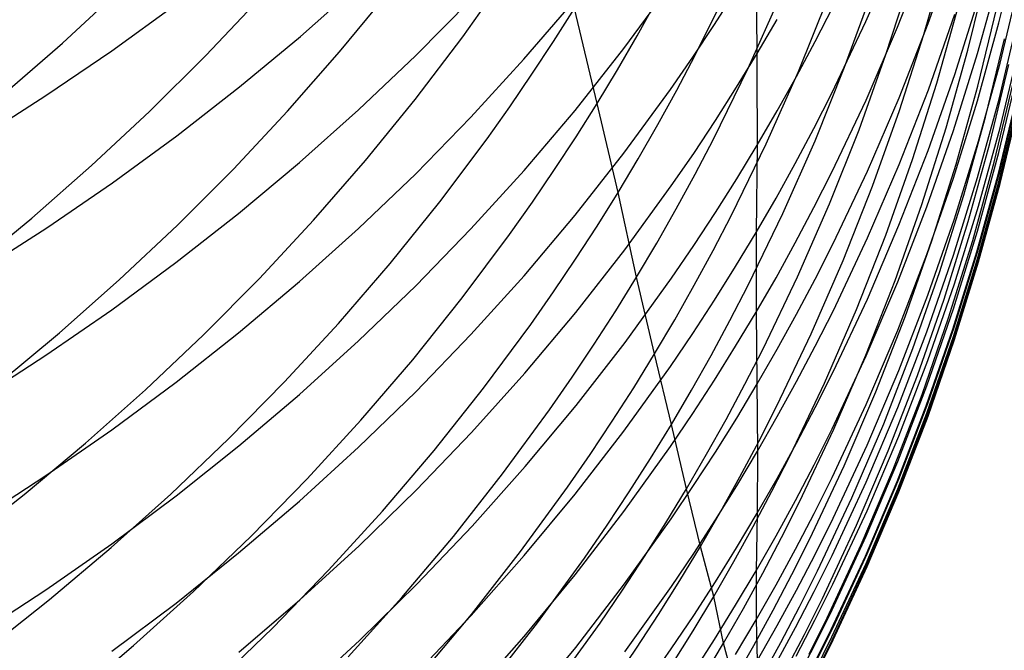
# Model space of a CAD drawing. Extents: x -383 to 1849, y -1185 to -529.
# Tile 44 of 256: x -315.55 to -309.63, y -1110.92 to -1107.13. Entities that reach past the tile are written whole.
import ezdxf

# ---------------------------------------------------------------- set-up
doc = ezdxf.new("R2010")
doc.units = 0
doc.layers.add('PREDEFINITO', color=7, linetype='CONTINUOUS')

msp = doc.modelspace()

# ---------------------------------------------------------------- linework, layer by layer
at = {"layer": 'PREDEFINITO'}
for p, q in [((-310.4612, -1107.1403, 600.3584), (-310.2712, -1106.7027, 600.2556)), ((-310.0868, -1107.1527, 596.5589), (-309.9268, -1106.6996, 596.471)), ((-309.6614, -1107.148, 589.116), (-309.5473, -1106.6739, 589.0632)), ((-311.1222, -1106.7578, 606.097), (-311.1155, -1107.8833, 602.4763)), ((-310.271, -1107.1736, 598.456), (-310.0962, -1106.7276, 598.3604)), ((-310.1128, -1107.2176, 559.3944), (-309.9813, -1106.7543, 559.4849)), ((-310.341, -1107.3392, 557.428), (-310.194, -1106.8824, 557.5253)), ((-309.8481, -1107.3125, 563.2251), (-309.7326, -1106.8417, 563.2997)), ((-309.7896, -1107.3327, 590.9867), (-309.66, -1106.8645, 590.9246)), ((-313.8649, -1107.2296, 614.407), (-313.5093, -1106.9149, 614.2854)), ((-311.9188, -1107.3034, 608.262), (-311.639, -1106.9233, 608.1405)), ((-311.4885, -1107.3434, 549.5106), (-311.2786, -1106.9198, 549.6292)), ((-309.6542, -1107.3902, 587.2964), (-309.54, -1106.9157, 587.2537)), ((-315.2966, -1107.27, 537.1733), (-314.9469, -1106.9462, 537.2845)), ((-314.435, -1107.3446, 539.2467), (-314.1097, -1106.9995, 539.3635)), ((-313.6292, -1107.3231, 541.3386), (-313.3293, -1106.9575, 541.4595)), ((-311.3731, -1107.1579, 606.2163), (-311.2458, -1106.9589, 606.1569)), ((-311.1698, -1107.4211, 551.4935), (-310.976, -1106.988, 551.6077)), ((-310.8683, -1107.4414, 553.4757), (-310.6899, -1106.9999, 553.5849)), ((-310.5897, -1107.4151, 555.4535), (-310.4266, -1106.9661, 555.5569)), ((-309.9275, -1107.4591, 592.8642), (-309.7828, -1106.9975, 592.7934)), ((-315.0008, -1107.3166, 616.564), (-314.6133, -1107.0362, 616.4493)), ((-313.1713, -1107.3442, 612.3624), (-312.8392, -1107.0071, 612.2399)), ((-312.8884, -1107.2319, 543.4382), (-312.7509, -1107.0403, 543.4996)), ((-312.5195, -1107.3663, 610.3123), (-312.2125, -1107.0072, 610.1896)), ((-312.3415, -1107.2606, 545.4807), (-312.2154, -1107.0616, 545.5421)), ((-312.08, -1107.6327, 547.4074), (-312.2154, -1107.0616, 545.5421)), ((-311.8391, -1107.2263, 547.5262), (-311.7244, -1107.0202, 547.587)), ((-310.7677, -1107.2607, 602.3172), (-310.6594, -1107.0492, 602.2631)), ((-310.0346, -1107.5102, 561.2707), (-309.9035, -1107.0459, 561.3526)), ((-309.7889, -1107.5299, 565.1037), (-309.6737, -1107.0584, 565.1694)), ((-310.086, -1107.5505, 594.7515), (-309.9259, -1107.0958, 594.6725)), ((-311.5041, -1107.3547, 606.2749), (-311.3731, -1107.1579, 606.2163)), ((-311.116, -1107.3326, 604.291), (-310.9961, -1107.1281, 604.2344)), ((-310.6664, -1107.571, 600.4595), (-310.4612, -1107.1403, 600.3584)), ((-310.4611, -1107.6132, 598.5501), (-310.271, -1107.1736, 598.456)), ((-310.2621, -1107.5999, 596.6456), (-310.0868, -1107.1527, 596.5589)), ((-309.7908, -1107.6177, 589.1683), (-309.6614, -1107.148, 589.116)), ((-309.6605, -1107.6066, 585.471), (-309.5464, -1107.1308, 585.4379)), ((-314.2315, -1107.5338, 614.5245), (-313.8649, -1107.2296, 614.407)), ((-313.1741, -1107.6085, 543.3186), (-312.8884, -1107.2319, 543.4382)), ((-311.9577, -1107.4305, 547.4663), (-311.8391, -1107.2263, 547.5262)), ((-310.2594, -1107.6761, 559.3055), (-310.1128, -1107.2176, 559.3944)), ((-315.6574, -1107.5839, 537.0676), (-315.2966, -1107.27, 537.1733)), ((-312.4714, -1107.4575, 545.4204), (-312.3415, -1107.2606, 545.4807)), ((-310.8798, -1107.4702, 602.3707), (-310.7677, -1107.2607, 602.3172)), ((-309.7422, -1107.7163, 566.9861), (-309.6271, -1107.2436, 567.043)), ((-315.3978, -1107.5857, 616.6741), (-315.0008, -1107.3166, 616.564)), ((-314.7725, -1107.6803, 539.135), (-314.435, -1107.3446, 539.2467)), ((-313.9422, -1107.6797, 541.2223), (-313.6292, -1107.3231, 541.3386)), ((-313.5154, -1107.6712, 612.4814), (-313.1713, -1107.3442, 612.3624)), ((-312.2124, -1107.6743, 608.3806), (-311.9188, -1107.3034, 608.262)), ((-311.6387, -1107.5493, 606.3329), (-311.5041, -1107.3547, 606.2749)), ((-311.5991, -1107.5526, 549.4525), (-311.4885, -1107.3434, 549.5106)), ((-311.2397, -1107.5348, 604.347), (-311.116, -1107.3326, 604.291)), ((-310.5032, -1107.7906, 557.3326), (-310.341, -1107.3392, 557.428)), ((-309.9789, -1107.779, 563.1517), (-309.8481, -1107.3125, 563.2251)), ((-309.9343, -1107.7959, 591.0481), (-309.7896, -1107.3327, 590.9867)), ((-309.6545, -1107.7788, 583.6266), (-309.5402, -1107.303, 583.6022)), ((-312.8392, -1107.7157, 610.4316), (-312.5195, -1107.3663, 610.3123)), ((-310.768, -1107.8583, 555.3524), (-310.5897, -1107.4151, 555.4535)), ((-309.7836, -1107.8604, 587.3387), (-309.6542, -1107.3902, 587.2964)), ((-309.7158, -1107.8732, 568.8714), (-309.6011, -1107.3986, 568.9197)), ((-312.6049, -1107.6524, 545.361), (-312.4714, -1107.4575, 545.4204)), ((-312.08, -1107.6327, 547.4074), (-311.9577, -1107.4305, 547.4663)), ((-311.3788, -1107.8474, 551.3821), (-311.1698, -1107.4211, 551.4935)), ((-311.0619, -1107.8766, 553.3691), (-310.8683, -1107.4414, 553.4757)), ((-310.9957, -1107.6778, 602.4238), (-310.8798, -1107.4702, 602.3707)), ((-310.0874, -1107.9153, 592.9341), (-309.9275, -1107.4591, 592.8642)), ((-309.6609, -1107.9282, 581.7974), (-309.5467, -1107.4514, 581.7813)), ((-314.6085, -1107.8273, 614.6379), (-314.2315, -1107.5338, 614.5245)), ((-311.3671, -1107.735, 604.4023), (-311.2397, -1107.5348, 604.347)), ((-310.181, -1107.9698, 561.1902), (-310.0346, -1107.5102, 561.2707)), ((-309.9193, -1107.9971, 565.0389), (-309.7889, -1107.5299, 565.1037)), ((-309.6891, -1107.9854, 570.7609), (-309.5746, -1107.5101, 570.8002)), ((-315.8039, -1107.8434, 616.7795), (-315.3978, -1107.5857, 616.6741)), ((-311.9186, -1107.9317, 606.4469), (-311.6387, -1107.5493, 606.3329)), ((-311.7136, -1107.7598, 549.3952), (-311.5991, -1107.5526, 549.4525)), ((-310.7747, -1107.7836, 600.5094), (-310.6664, -1107.571, 600.4595)), ((-310.2613, -1107.9993, 594.8294), (-310.086, -1107.5505, 594.7515)), ((-309.6642, -1108.0536, 572.6522), (-309.5498, -1107.5782, 572.6824)), ((-309.6545, -1108.0355, 579.954), (-309.5403, -1107.5591, 579.9473)), ((-313.4734, -1107.9764, 543.2035), (-313.1741, -1107.6085, 543.3186)), ((-312.742, -1107.8452, 545.3027), (-312.6049, -1107.6524, 545.361)), ((-312.2061, -1107.8328, 547.3493), (-312.08, -1107.6327, 547.4074)), ((-311.9537, -1108.1685, 549.2832), (-312.08, -1107.6327, 547.4074)), ((-310.6663, -1108.0458, 598.6428), (-310.4611, -1107.6132, 598.5501)), ((-310.4526, -1108.0406, 596.731), (-310.2621, -1107.5999, 596.6456)), ((-309.9354, -1108.0825, 589.2201), (-309.7908, -1107.6177, 589.1683)), ((-309.7899, -1108.0781, 585.5039), (-309.6605, -1107.6066, 585.471)), ((-309.6604, -1108.1089, 578.1679), (-309.5462, -1107.6319, 578.1738)), ((-309.6599, -1108.0958, 574.5034), (-309.5455, -1107.6198, 574.5275)), ((-309.654, -1108.114, 576.3165), (-309.5398, -1107.6382, 576.3366)), ((-315.1216, -1108.0063, 539.0285), (-314.7725, -1107.6803, 539.135)), ((-314.2678, -1108.0271, 541.1109), (-313.9422, -1107.6797, 541.2223)), ((-313.8708, -1107.9879, 612.5965), (-313.5154, -1107.6712, 612.4814)), ((-312.5193, -1108.0357, 608.4961), (-312.2124, -1107.6743, 608.3806)), ((-311.1155, -1107.8833, 602.4763), (-310.9957, -1107.6778, 602.4238)), ((-310.4212, -1108.1292, 559.2183), (-310.2594, -1107.6761, 559.3055)), ((-313.1713, -1108.0553, 610.5476), (-312.8392, -1107.7157, 610.4316)), ((-311.8318, -1107.9652, 549.3387), (-311.7136, -1107.7598, 549.3952)), ((-311.4983, -1107.9329, 604.4571), (-311.3671, -1107.735, 604.4023)), ((-309.8725, -1108.1847, 566.93), (-309.7422, -1107.7163, 566.9861)), ((-314.9954, -1108.1098, 614.747), (-314.6085, -1107.8273, 614.6379)), ((-312.3358, -1108.0309, 547.2922), (-312.2061, -1107.8328, 547.3493)), ((-310.8868, -1107.9942, 600.5588), (-310.7747, -1107.7836, 600.5094)), ((-310.6805, -1108.2361, 557.2393), (-310.5032, -1107.7906, 557.3326)), ((-310.1248, -1108.2406, 563.0796), (-309.9789, -1107.779, 563.1517)), ((-310.0943, -1108.2537, 591.1088), (-309.9343, -1107.7959, 591.0481)), ((-309.7839, -1108.2502, 583.6508), (-309.6545, -1107.7788, 583.6266)), ((-313.0267, -1108.2242, 545.1891), (-312.742, -1107.8452, 545.3027)), ((-311.489, -1108.0578, 551.3275), (-311.3788, -1107.8474, 551.3821)), ((-311.2707, -1108.305, 553.2652), (-311.0619, -1107.8766, 553.3691)), ((-311.239, -1108.0867, 602.5283), (-311.1155, -1107.8833, 602.4763)), ((-311.1155, -1107.8833, 602.4763), (-311.1224, -1108.4093, 600.6563)), ((-310.9614, -1108.2952, 555.2535), (-310.768, -1107.8583, 555.3524)), ((-309.9283, -1108.3256, 587.3805), (-309.7836, -1107.8604, 587.3387)), ((-309.8457, -1108.3433, 568.8239), (-309.7158, -1107.8732, 568.8714)), ((-312.2122, -1108.3049, 606.5582), (-311.9186, -1107.9317, 606.4469)), ((-311.6331, -1108.1287, 604.5113), (-311.4983, -1107.9329, 604.4571)), ((-310.2626, -1108.3656, 593.0032), (-310.0874, -1107.9153, 592.9341)), ((-309.7902, -1108.4005, 581.8133), (-309.6609, -1107.9282, 581.7974)), ((-315.4819, -1108.3223, 538.9273), (-315.1216, -1108.0063, 539.0285)), ((-314.2371, -1108.294, 612.7078), (-313.8708, -1107.9879, 612.5965)), ((-313.7859, -1108.3353, 543.0928), (-313.4734, -1107.9764, 543.2035)), ((-311.9537, -1108.1685, 549.2832), (-311.8318, -1107.9652, 549.3387)), ((-311.0027, -1108.2028, 600.6078), (-310.8868, -1107.9942, 600.5588)), ((-310.4519, -1108.4416, 594.9063), (-310.2613, -1107.9993, 594.8294)), ((-310.3425, -1108.424, 561.1113), (-310.181, -1107.9698, 561.1902)), ((-310.0649, -1108.4595, 564.9753), (-309.9193, -1107.9971, 565.0389)), ((-309.8188, -1108.4564, 570.7221), (-309.6891, -1107.9854, 570.7609)), ((-314.6056, -1108.365, 541.0043), (-314.2678, -1108.0271, 541.1109)), ((-313.5153, -1108.3846, 610.6601), (-313.1713, -1108.0553, 610.5476)), ((-312.839, -1108.3875, 608.6086), (-312.5193, -1108.0357, 608.4961)), ((-312.4693, -1108.2269, 547.2361), (-312.3358, -1108.0309, 547.2922)), ((-311.6029, -1108.2664, 551.2737), (-311.489, -1108.0578, 551.3275)), ((-310.7746, -1108.2592, 598.6885), (-310.6663, -1108.0458, 598.6428)), ((-310.6584, -1108.4744, 596.8151), (-310.4526, -1108.0406, 596.731)), ((-309.7938, -1108.5247, 572.6224), (-309.6642, -1108.0536, 572.6522)), ((-309.7839, -1108.5075, 579.9605), (-309.6545, -1108.0355, 579.954)), ((-315.3919, -1108.381, 614.8518), (-314.9954, -1108.1098, 614.747)), ((-311.9133, -1108.5134, 604.6177), (-311.6331, -1108.1287, 604.5113)), ((-311.3662, -1108.2879, 602.5797), (-311.239, -1108.0867, 602.5283)), ((-310.5982, -1108.5765, 559.1329), (-310.4212, -1108.1292, 559.2183)), ((-310.0951, -1108.5418, 589.2712), (-309.9354, -1108.0825, 589.2201)), ((-309.9345, -1108.5446, 585.5363), (-309.7899, -1108.0781, 585.5039)), ((-309.7897, -1108.5815, 578.162), (-309.6604, -1108.1089, 578.1679)), ((-309.7896, -1108.5673, 574.4796), (-309.6599, -1108.0958, 574.5034)), ((-309.7835, -1108.5855, 576.2966), (-309.654, -1108.114, 576.3165)), ((-312.0795, -1108.3698, 549.2285), (-311.9537, -1108.1685, 549.2832)), ((-311.8421, -1108.6775, 551.1685), (-311.9537, -1108.1685, 549.2832)), ((-310.018, -1108.6482, 566.8748), (-309.8725, -1108.1847, 566.93)), ((-313.325, -1108.5944, 545.0798), (-313.0267, -1108.2242, 545.1891)), ((-312.6063, -1108.4207, 547.181), (-312.4693, -1108.2269, 547.2361)), ((-311.1224, -1108.4093, 600.6563), (-311.0027, -1108.2028, 600.6078)), ((-310.8729, -1108.6753, 557.1481), (-310.6805, -1108.2361, 557.2393)), ((-310.286, -1108.6968, 563.0088), (-310.1248, -1108.2406, 563.0796)), ((-314.6139, -1108.5893, 612.8152), (-314.2371, -1108.294, 612.7078)), ((-312.5192, -1108.6686, 606.6666), (-312.2122, -1108.3049, 606.5582)), ((-311.7206, -1108.473, 551.2207), (-311.6029, -1108.2664, 551.2737)), ((-311.4972, -1108.487, 602.6306), (-311.3662, -1108.2879, 602.5797)), ((-311.3808, -1108.5165, 553.2142), (-311.2707, -1108.305, 553.2652)), ((-311.17, -1108.7252, 555.1571), (-310.9614, -1108.2952, 555.2535)), ((-310.8868, -1108.4708, 598.7338), (-310.7746, -1108.2592, 598.6885)), ((-310.2695, -1108.7056, 591.1687), (-310.0943, -1108.2537, 591.1088)), ((-309.9286, -1108.7167, 583.6747), (-309.7839, -1108.2502, 583.6508)), ((-315.8528, -1108.6281, 538.8314), (-315.4819, -1108.3223, 538.9273)), ((-314.9551, -1108.6931, 540.9026), (-314.6056, -1108.365, 541.0043)), ((-314.111, -1108.6848, 542.9867), (-313.7859, -1108.3353, 543.0928)), ((-310.453, -1108.8094, 593.0712), (-310.2626, -1108.3656, 593.0032)), ((-310.0882, -1108.7854, 587.4219), (-309.9283, -1108.3256, 587.3805)), ((-309.9908, -1108.8085, 568.7771), (-309.8457, -1108.3433, 568.8239)), ((-315.7975, -1108.6407, 614.9521), (-315.3919, -1108.381, 614.8518)), ((-313.8707, -1108.7036, 610.769), (-313.5153, -1108.3846, 610.6601)), ((-313.1711, -1108.7293, 608.7178), (-312.839, -1108.3875, 608.6086)), ((-312.891, -1108.8019, 547.0736), (-312.6063, -1108.4207, 547.181)), ((-312.209, -1108.5691, 549.1747), (-312.0795, -1108.3698, 549.2285)), ((-311.2459, -1108.6137, 600.7043), (-311.1224, -1108.4093, 600.6563)), ((-311.1224, -1108.4093, 600.6563), (-311.1224, -1108.8877, 598.8232)), ((-310.5192, -1108.8724, 561.034), (-310.3425, -1108.424, 561.1113)), ((-309.9348, -1108.8678, 581.8291), (-309.7902, -1108.4005, 581.8133)), ((-311.8421, -1108.6775, 551.1685), (-311.7206, -1108.473, 551.2207)), ((-311.0027, -1108.6803, 598.7787), (-310.8868, -1108.4708, 598.7338)), ((-310.767, -1108.6885, 596.8567), (-310.6584, -1108.4744, 596.8151)), ((-310.6577, -1108.8768, 594.9819), (-310.4519, -1108.4416, 594.9063)), ((-310.2256, -1108.9165, 564.9128), (-310.0649, -1108.4595, 564.9753)), ((-309.9637, -1108.9225, 570.6839), (-309.8188, -1108.4564, 570.7221)), ((-312.2074, -1108.8888, 604.7216), (-311.9133, -1108.5134, 604.6177)), ((-311.6318, -1108.6838, 602.6809), (-311.4972, -1108.487, 602.6306)), ((-311.4946, -1108.726, 553.164), (-311.3808, -1108.5165, 553.2142)), ((-310.2701, -1108.9951, 589.3217), (-310.0951, -1108.5418, 589.2712)), ((-310.0944, -1109.0055, 585.5684), (-309.9345, -1108.5446, 585.5363)), ((-309.9386, -1108.9908, 572.593), (-309.7938, -1108.5247, 572.6224)), ((-309.9286, -1108.9746, 579.9671), (-309.7839, -1108.5075, 579.9605)), ((-315.0007, -1108.8734, 612.9185), (-314.6139, -1108.5893, 612.8152)), ((-313.6365, -1108.9554, 544.9746), (-313.325, -1108.5944, 545.0798)), ((-312.3421, -1108.7661, 549.1218), (-312.209, -1108.5691, 549.1747)), ((-310.7903, -1109.0173, 559.0494), (-310.5982, -1108.5765, 559.1329)), ((-309.9345, -1109.0339, 574.456), (-309.7896, -1108.5673, 574.4796)), ((-309.9343, -1109.0491, 578.1562), (-309.7897, -1108.5815, 578.162)), ((-309.9281, -1109.0521, 576.2768), (-309.7835, -1108.5855, 576.2966)), ((-311.3731, -1108.8159, 600.7517), (-311.2459, -1108.6137, 600.7043)), ((-310.1788, -1109.1063, 566.8206), (-310.018, -1108.6482, 566.8748)), ((-315.3157, -1109.0112, 540.8058), (-314.9551, -1108.6931, 540.9026)), ((-314.4483, -1109.0247, 542.8852), (-314.111, -1108.6848, 542.9867)), ((-314.237, -1109.0118, 610.8743), (-313.8707, -1108.7036, 610.769)), ((-312.839, -1109.0225, 606.7721), (-312.5192, -1108.6686, 606.6666)), ((-311.9673, -1108.88, 551.1172), (-311.8421, -1108.6775, 551.1685)), ((-311.9116, -1109.0706, 602.7798), (-311.6318, -1108.6838, 602.6809)), ((-311.7337, -1109.1391, 553.0658), (-311.8421, -1108.6775, 551.1685)), ((-311.1224, -1108.8877, 598.8232), (-311.0027, -1108.6803, 598.7787)), ((-311.0805, -1109.1075, 557.0591), (-310.8729, -1108.6753, 557.1481)), ((-310.8794, -1108.9006, 596.8978), (-310.767, -1108.6885, 596.8567)), ((-310.4623, -1109.1471, 562.9394), (-310.286, -1108.6968, 563.0088)), ((-310.4598, -1109.1508, 591.2278), (-310.2695, -1108.7056, 591.1687)), ((-310.0885, -1109.1777, 583.6983), (-309.9286, -1108.7167, 583.6747)), ((-313.5151, -1109.0608, 608.8238), (-313.1711, -1108.7293, 608.7178)), ((-312.4788, -1108.9611, 549.0698), (-312.3421, -1108.7661, 549.1218)), ((-311.6123, -1108.9336, 553.1146), (-311.4946, -1108.726, 553.164)), ((-311.28, -1108.9375, 555.1099), (-311.17, -1108.7252, 555.1571)), ((-313.1893, -1109.174, 546.9701), (-312.891, -1108.8019, 547.0736)), ((-311.504, -1109.0158, 600.7987), (-311.3731, -1108.8159, 600.7517)), ((-310.6587, -1109.2461, 593.1382), (-310.453, -1108.8094, 593.0712)), ((-310.2634, -1109.2391, 587.4627), (-310.0882, -1108.7854, 587.4219)), ((-310.1512, -1109.2683, 568.7311), (-309.9908, -1108.8085, 568.7771)), ((-315.3969, -1109.1462, 613.0177), (-315.0007, -1108.8734, 612.9185)), ((-312.5149, -1109.2548, 604.8229), (-312.2074, -1108.8888, 604.7216)), ((-312.0963, -1109.0804, 551.0667), (-311.9673, -1108.88, 551.1172)), ((-311.2459, -1109.0929, 598.8671), (-311.1224, -1108.8877, 598.8232)), ((-311.1224, -1108.8877, 598.8232), (-311.115, -1109.7242, 595.1291)), ((-310.7663, -1109.0917, 595.0192), (-310.6577, -1108.8768, 594.9819)), ((-310.7111, -1109.3143, 560.9584), (-310.5192, -1108.8724, 561.034)), ((-310.0946, -1109.3297, 581.8448), (-309.9348, -1108.8678, 581.8291)), ((-313.9606, -1109.307, 544.8738), (-313.6365, -1108.9554, 544.9746)), ((-311.7337, -1109.1391, 553.0658), (-311.6123, -1108.9336, 553.1146)), ((-311.3937, -1109.1478, 555.0633), (-311.28, -1108.9375, 555.1099)), ((-310.9956, -1109.1107, 596.9385), (-310.8794, -1108.9006, 596.8978)), ((-310.4016, -1109.3675, 564.8516), (-310.2256, -1108.9165, 564.9128)), ((-310.1238, -1109.383, 570.6463), (-309.9637, -1108.9225, 570.6839)), ((-315.6871, -1109.3191, 540.7142), (-315.3157, -1109.0112, 540.8058)), ((-314.6138, -1109.3092, 610.9759), (-314.237, -1109.0118, 610.8743)), ((-312.7628, -1109.3443, 548.9686), (-312.4788, -1108.9611, 549.0698)), ((-311.6386, -1109.2136, 600.8451), (-311.504, -1109.0158, 600.7987)), ((-310.9976, -1109.4511, 558.968), (-310.7903, -1109.0173, 559.0494)), ((-310.4603, -1109.4418, 589.3715), (-310.2701, -1108.9951, 589.3217)), ((-310.2695, -1109.4605, 585.6001), (-310.0944, -1109.0055, 585.5684)), ((-310.0986, -1109.4514, 572.5641), (-309.9386, -1108.9908, 572.593)), ((-310.0885, -1109.4362, 579.9735), (-309.9286, -1108.9746, 579.9671)), ((-314.7974, -1109.3548, 542.7883), (-314.4483, -1109.0247, 542.8852)), ((-313.8704, -1109.3818, 608.9264), (-313.5151, -1109.0608, 608.8238)), ((-313.1711, -1109.3663, 606.8746), (-312.839, -1109.0225, 606.7721)), ((-312.2052, -1109.4481, 602.8763), (-311.9116, -1109.0706, 602.7798)), ((-310.0946, -1109.4951, 574.4328), (-309.9345, -1109.0339, 574.456)), ((-310.0942, -1109.5112, 578.1504), (-309.9343, -1109.0491, 578.1562)), ((-310.088, -1109.5132, 576.2573), (-309.9281, -1109.0521, 576.2768)), ((-312.2289, -1109.2786, 551.017), (-312.0963, -1109.0804, 551.0667)), ((-311.3732, -1109.296, 598.9106), (-311.2459, -1109.0929, 598.8671)), ((-311.19, -1109.3208, 557.0155), (-311.0805, -1109.1075, 557.0591)), ((-311.1157, -1109.3188, 596.9789), (-310.9956, -1109.1107, 596.9385)), ((-310.8787, -1109.3046, 595.0562), (-310.7663, -1109.0917, 595.0192)), ((-310.3547, -1109.5585, 566.7675), (-310.1788, -1109.1063, 566.8206)), ((-315.8022, -1109.4074, 613.1127), (-315.3969, -1109.1462, 613.0177)), ((-313.5007, -1109.537, 546.8707), (-313.1893, -1109.174, 546.9701)), ((-311.8589, -1109.3425, 553.0179), (-311.7337, -1109.1391, 553.0658)), ((-311.6326, -1109.5625, 554.9723), (-311.7337, -1109.1391, 553.0658)), ((-311.5113, -1109.3562, 555.0174), (-311.3937, -1109.1478, 555.0633)), ((-310.6654, -1109.589, 591.2859), (-310.4598, -1109.1508, 591.2278)), ((-310.6539, -1109.5909, 562.8716), (-310.4623, -1109.1471, 562.9394)), ((-310.2637, -1109.6327, 583.7216), (-310.0885, -1109.1777, 583.6983)), ((-312.8352, -1109.6109, 604.9214), (-312.5149, -1109.2548, 604.8229)), ((-311.9183, -1109.6021, 600.9363), (-311.6386, -1109.2136, 600.8451)), ((-310.7673, -1109.4617, 593.1713), (-310.6587, -1109.2461, 593.1382)), ((-310.4538, -1109.6864, 587.5029), (-310.2634, -1109.2391, 587.4627)), ((-315.0005, -1109.5953, 611.0736), (-314.6138, -1109.3092, 610.9759)), ((-314.297, -1109.649, 544.7773), (-313.9606, -1109.307, 544.8738)), ((-312.3651, -1109.4746, 550.9682), (-312.2289, -1109.2786, 551.017)), ((-311.5041, -1109.4968, 598.9536), (-311.3732, -1109.296, 598.9106)), ((-310.995, -1109.5155, 595.0928), (-310.8787, -1109.3046, 595.0562)), ((-310.9181, -1109.7493, 560.8846), (-310.7111, -1109.3143, 560.9584)), ((-310.3268, -1109.722, 568.686), (-310.1512, -1109.2683, 568.7311)), ((-315.1576, -1109.6748, 542.6962), (-314.7974, -1109.3548, 542.7883)), ((-313.5151, -1109.6999, 606.974), (-313.1711, -1109.3663, 606.8746)), ((-313.0606, -1109.7186, 548.8711), (-312.7628, -1109.3443, 548.9686)), ((-311.9879, -1109.5438, 552.9707), (-311.8589, -1109.3425, 553.0179)), ((-311.6326, -1109.5625, 554.9723), (-311.5113, -1109.3562, 555.0174)), ((-311.3032, -1109.5322, 556.9725), (-311.19, -1109.3208, 557.0155)), ((-311.2395, -1109.5247, 597.0188), (-311.1157, -1109.3188, 596.9789)), ((-310.5928, -1109.8121, 564.7917), (-310.4016, -1109.3675, 564.8516)), ((-310.2696, -1109.7855, 581.8602), (-310.0946, -1109.3297, 581.8448)), ((-314.2367, -1109.6921, 609.0256), (-313.8704, -1109.3818, 608.9264)), ((-310.2991, -1109.8375, 570.6094), (-310.1238, -1109.383, 570.6463)), ((-312.6481, -1109.8599, 550.8731), (-312.3651, -1109.4746, 550.9682)), ((-312.5122, -1109.816, 602.9704), (-312.2052, -1109.4481, 602.8763)), ((-311.1069, -1109.6653, 558.9281), (-310.9976, -1109.4511, 558.968)), ((-310.8796, -1109.6753, 593.204), (-310.7673, -1109.4617, 593.1713)), ((-310.6657, -1109.8813, 589.4204), (-310.4603, -1109.4418, 589.3715)), ((-310.4598, -1109.9088, 585.6314), (-310.2695, -1109.4605, 585.6001)), ((-310.2738, -1109.9061, 572.5356), (-310.0986, -1109.4514, 572.5641)), ((-310.2637, -1109.8919, 579.9799), (-310.0885, -1109.4362, 579.9735)), ((-313.8249, -1109.8905, 546.7753), (-313.5007, -1109.537, 546.8707)), ((-312.1205, -1109.7429, 552.9244), (-311.9879, -1109.5438, 552.9707)), ((-311.6387, -1109.6954, 598.9962), (-311.5041, -1109.4968, 598.9536)), ((-311.4203, -1109.7416, 556.9302), (-311.3032, -1109.5322, 556.9725)), ((-311.3671, -1109.7284, 597.0583), (-311.2395, -1109.5247, 597.0188)), ((-311.115, -1109.7242, 595.1291), (-310.995, -1109.5155, 595.0928)), ((-310.2699, -1109.9502, 574.4099), (-310.0946, -1109.4951, 574.4328)), ((-310.2692, -1109.9672, 578.1447), (-310.0942, -1109.5112, 578.1504)), ((-310.2631, -1109.9683, 576.2381), (-310.088, -1109.5132, 576.2573)), ((-315.3968, -1109.87, 611.1675), (-315.0005, -1109.5953, 611.0736)), ((-313.1679, -1109.957, 605.0172), (-312.8352, -1109.6109, 604.9214)), ((-312.2117, -1109.9813, 601.0254), (-311.9183, -1109.6021, 600.9363)), ((-311.7577, -1109.7667, 554.9278), (-311.6326, -1109.5625, 554.9723)), ((-311.5411, -1109.949, 556.8884), (-311.6326, -1109.5625, 554.9723)), ((-310.8606, -1110.0276, 562.8055), (-310.6539, -1109.5909, 562.8716)), ((-310.7738, -1109.8053, 591.3145), (-310.6654, -1109.589, 591.2859)), ((-310.5459, -1110.0041, 566.7155), (-310.3547, -1109.5585, 566.7675)), ((-314.645, -1109.981, 544.6853), (-314.297, -1109.649, 544.7773)), ((-311.22, -1109.8774, 558.8888), (-311.1069, -1109.6653, 558.9281)), ((-310.4541, -1110.0811, 583.7446), (-310.2637, -1109.6327, 583.7216)), ((-315.5286, -1109.9844, 542.6088), (-315.1576, -1109.6748, 542.6962)), ((-314.6135, -1109.9914, 609.1212), (-314.2367, -1109.6921, 609.0256)), ((-313.8705, -1110.0229, 607.0703), (-313.5151, -1109.6999, 606.974)), ((-313.3715, -1110.0835, 548.7773), (-313.0606, -1109.7186, 548.8711)), ((-311.9185, -1110.0857, 599.0798), (-311.6387, -1109.6954, 598.9962)), ((-311.4984, -1109.9299, 597.0974), (-311.3671, -1109.7284, 597.0583)), ((-311.2389, -1109.9309, 595.165), (-311.115, -1109.7242, 595.1291)), ((-311.115, -1109.7242, 595.1291), (-311.1158, -1110.0964, 593.2686)), ((-310.9958, -1109.8869, 593.2365), (-310.8796, -1109.6753, 593.204)), ((-310.6594, -1110.1265, 587.5425), (-310.4538, -1109.6864, 587.5029)), ((-310.5176, -1110.1691, 568.6419), (-310.3268, -1109.722, 568.686)), ((-312.2567, -1109.9398, 552.8788), (-312.1205, -1109.7429, 552.9244)), ((-311.8865, -1109.9687, 554.884), (-311.7577, -1109.7667, 554.9278)), ((-311.5411, -1109.949, 556.8884), (-311.4203, -1109.7416, 556.9302)), ((-311.0273, -1109.964, 560.8485), (-310.9181, -1109.7493, 560.8846)), ((-310.4598, -1110.2347, 581.8753), (-310.2696, -1109.7855, 581.8602)), ((-312.832, -1110.1741, 603.0619), (-312.5122, -1109.816, 602.9704)), ((-310.8861, -1110.0196, 591.343), (-310.7738, -1109.8053, 591.3145)), ((-310.7991, -1110.2497, 564.7333), (-310.5928, -1109.8121, 564.7917)), ((-310.4897, -1110.2854, 570.5732), (-310.2991, -1109.8375, 570.6094)), ((-315.8021, -1110.133, 611.2573), (-315.3968, -1109.87, 611.1675)), ((-314.1613, -1110.2342, 546.684), (-313.8249, -1109.8905, 546.7753)), ((-312.9447, -1110.236, 550.7815), (-312.6481, -1109.8599, 550.8731)), ((-311.3369, -1110.0876, 558.85), (-311.22, -1109.8774, 558.8888)), ((-311.1158, -1110.0964, 593.2686), (-310.9958, -1109.8869, 593.2365)), ((-310.7741, -1110.0983, 589.4446), (-310.6657, -1109.8813, 589.4204)), ((-310.4642, -1110.3542, 572.5077), (-310.2738, -1109.9061, 572.5356)), ((-310.4541, -1110.3409, 579.9861), (-310.2637, -1109.8919, 579.9799)), ((-313.5125, -1110.2927, 605.1101), (-313.1679, -1109.957, 605.0172)), ((-312.5397, -1110.3268, 552.79), (-312.2567, -1109.9398, 552.8788)), ((-311.6657, -1110.1542, 556.8474), (-311.5411, -1109.949, 556.8884)), ((-311.6333, -1110.1292, 597.136), (-311.4984, -1109.9299, 597.0974)), ((-311.4575, -1110.2957, 558.8118), (-311.5411, -1109.949, 556.8884)), ((-311.3665, -1110.1353, 595.2005), (-311.2389, -1109.9309, 595.165)), ((-311.1403, -1110.1768, 560.8128), (-311.0273, -1109.964, 560.8485)), ((-310.6654, -1110.35, 585.6621), (-310.4598, -1109.9088, 585.6314)), ((-310.4604, -1110.3987, 574.3874), (-310.2699, -1109.9502, 574.4099)), ((-315.9098, -1110.2834, 542.5263), (-315.5286, -1109.9844, 542.6088)), ((-315.0043, -1110.3028, 544.5977), (-314.645, -1109.981, 544.6853)), ((-315.0002, -1110.2795, 609.2133), (-314.6135, -1109.9914, 609.1212)), ((-314.2369, -1110.3351, 607.1634), (-313.8705, -1110.0229, 607.0703)), ((-312.5185, -1110.3508, 601.1121), (-312.2117, -1109.9813, 601.0254)), ((-312.019, -1110.1686, 554.841), (-311.8865, -1109.9687, 554.884)), ((-311.0021, -1110.2318, 591.3711), (-310.8861, -1110.0196, 591.343)), ((-310.7523, -1110.4427, 566.6647), (-310.5459, -1110.0041, 566.7155)), ((-310.4595, -1110.4166, 578.1391), (-310.2692, -1109.9672, 578.1447)), ((-310.4534, -1110.4168, 576.2191), (-310.2631, -1109.9683, 576.2381)), ((-313.6951, -1110.4389, 548.6873), (-313.3715, -1110.0835, 548.7773)), ((-310.9697, -1110.2431, 562.773), (-310.8606, -1110.0276, 562.8055)), ((-310.6598, -1110.5224, 583.7672), (-310.4541, -1110.0811, 583.7446)), ((-312.212, -1110.4665, 599.1614), (-311.9185, -1110.0857, 599.0798)), ((-311.9137, -1110.5208, 597.212), (-311.6333, -1110.1292, 597.136)), ((-311.4978, -1110.3376, 595.2357), (-311.3665, -1110.1353, 595.2005)), ((-311.4575, -1110.2957, 558.8118), (-311.3369, -1110.0876, 558.85)), ((-311.2396, -1110.3038, 593.3004), (-311.1158, -1110.0964, 593.2686)), ((-311.1158, -1110.0964, 593.2686), (-311.122, -1110.442, 591.399)), ((-310.8863, -1110.3132, 589.4685), (-310.7741, -1110.0983, 589.4446)), ((-310.7679, -1110.3438, 587.562), (-310.6594, -1110.1265, 587.5425)), ((-313.1642, -1110.522, 603.1509), (-312.832, -1110.1741, 603.0619)), ((-312.1551, -1110.3662, 554.7987), (-312.019, -1110.1686, 554.841)), ((-311.794, -1110.3572, 556.807), (-311.6657, -1110.1542, 556.8474)), ((-311.2571, -1110.3876, 560.7777), (-311.1403, -1110.1768, 560.8128)), ((-310.7236, -1110.6091, 568.5988), (-310.5176, -1110.1691, 568.6419)), ((-314.5095, -1110.5679, 546.5969), (-314.1613, -1110.2342, 546.684)), ((-313.2546, -1110.6027, 550.6935), (-312.9447, -1110.236, 550.7815)), ((-311.122, -1110.442, 591.399), (-311.0021, -1110.2318, 591.3711)), ((-311.0826, -1110.4567, 562.741), (-310.9697, -1110.2431, 562.773)), ((-310.908, -1110.4657, 564.7046), (-310.7991, -1110.2497, 564.7333)), ((-310.6651, -1110.6767, 581.8903), (-310.4598, -1110.2347, 581.8753)), ((-315.3964, -1110.556, 609.3016), (-315.0002, -1110.2795, 609.2133)), ((-315.3743, -1110.6141, 544.5146), (-315.0043, -1110.3028, 544.5977)), ((-313.8686, -1110.6179, 605.2001), (-313.5125, -1110.2927, 605.1101)), ((-311.582, -1110.5017, 558.7742), (-311.4575, -1110.2957, 558.8118)), ((-311.3777, -1110.5963, 560.7431), (-311.4575, -1110.2957, 558.8118)), ((-311.3671, -1110.5089, 593.3318), (-311.2396, -1110.3038, 593.3004)), ((-311.0023, -1110.5261, 589.4922), (-310.8863, -1110.3132, 589.4685)), ((-310.6955, -1110.7262, 570.5379), (-310.4897, -1110.2854, 570.5732)), ((-314.6137, -1110.6362, 607.2531), (-314.2369, -1110.3351, 607.1634)), ((-312.8381, -1110.7104, 601.1965), (-312.5185, -1110.3508, 601.1121)), ((-312.8364, -1110.7046, 552.7045), (-312.5397, -1110.3268, 552.79)), ((-312.4379, -1110.7547, 554.7163), (-312.1551, -1110.3662, 554.7987)), ((-311.926, -1110.558, 556.7672), (-311.794, -1110.3572, 556.807)), ((-311.6327, -1110.5375, 595.2704), (-311.4978, -1110.3376, 595.2357)), ((-310.8803, -1110.5591, 587.5814), (-310.7679, -1110.3438, 587.562)), ((-310.7739, -1110.5677, 585.6773), (-310.6654, -1110.35, 585.6621)), ((-310.6699, -1110.7952, 572.4803), (-310.4642, -1110.3542, 572.5077)), ((-310.6597, -1110.7828, 579.9923), (-310.4541, -1110.3409, 579.9861)), ((-314.031, -1110.7844, 548.6013), (-313.6951, -1110.4389, 548.6873)), ((-311.3777, -1110.5963, 560.7431), (-311.2571, -1110.3876, 560.7777)), ((-310.6662, -1110.84, 574.3653), (-310.4604, -1110.3987, 574.3874)), ((-310.6651, -1110.8589, 578.1336), (-310.4595, -1110.4166, 578.1391)), ((-310.6589, -1110.8582, 576.2005), (-310.4534, -1110.4168, 576.2191)), ((-312.5188, -1110.8376, 599.2409), (-312.212, -1110.4665, 599.1614)), ((-311.2456, -1110.6499, 591.4265), (-311.122, -1110.442, 591.399)), ((-311.1993, -1110.6683, 562.7095), (-311.0826, -1110.4567, 562.741)), ((-311.122, -1110.442, 591.399), (-311.122, -1110.7369, 589.5157)), ((-311.0207, -1110.6797, 564.6763), (-310.908, -1110.4657, 564.7046)), ((-310.8613, -1110.6593, 566.6398), (-310.7523, -1110.4427, 566.6647)), ((-315.8017, -1110.8207, 609.3862), (-315.3964, -1110.556, 609.3016)), ((-313.5083, -1110.8596, 603.2372), (-313.1642, -1110.522, 603.1509)), ((-312.208, -1110.903, 597.2861), (-311.9137, -1110.5208, 597.212)), ((-312.0616, -1110.7566, 556.7281), (-311.926, -1110.558, 556.7672)), ((-311.9133, -1110.9306, 595.3387), (-311.6327, -1110.5375, 595.2704)), ((-311.7102, -1110.7054, 558.7372), (-311.582, -1110.5017, 558.7742)), ((-311.4983, -1110.7118, 593.363), (-311.3671, -1110.5089, 593.3318)), ((-311.122, -1110.7369, 589.5157), (-311.0023, -1110.5261, 589.4922)), ((-310.9964, -1110.7723, 587.6006), (-310.8803, -1110.5591, 587.5814)), ((-310.7683, -1110.7402, 583.7783), (-310.6598, -1110.5224, 583.7672)), ((-315.7546, -1110.9147, 544.4362), (-315.3743, -1110.6141, 544.5146)), ((-314.8689, -1110.8913, 546.514), (-314.5095, -1110.5679, 546.5969)), ((-314.2356, -1110.9322, 605.2871), (-313.8686, -1110.6179, 605.2001)), ((-313.5771, -1110.9598, 550.609), (-313.2546, -1110.6027, 550.6935)), ((-311.5021, -1110.8028, 560.709), (-311.3777, -1110.5963, 560.7431)), ((-311.3198, -1110.8777, 562.6784), (-311.3777, -1110.5963, 560.7431)), ((-310.8862, -1110.7835, 585.6923), (-310.7739, -1110.5677, 585.6773)), ((-310.8323, -1110.8262, 568.5776), (-310.7236, -1110.6091, 568.5988)), ((-315.0005, -1110.926, 607.3395), (-314.6137, -1110.6362, 607.2531)), ((-311.373, -1110.8556, 591.4538), (-311.2456, -1110.6499, 591.4265)), ((-311.3198, -1110.8777, 562.6784), (-311.1993, -1110.6683, 562.7095)), ((-310.974, -1110.8738, 566.6152), (-310.8613, -1110.6593, 566.6398)), ((-310.7735, -1110.8948, 581.8976), (-310.6651, -1110.6767, 581.8903)), ((-313.1701, -1111.0599, 601.2786), (-312.8381, -1110.7104, 601.1965)), ((-313.1463, -1111.0728, 552.6222), (-312.8364, -1110.7046, 552.7045)), ((-311.842, -1110.907, 558.7008), (-311.7102, -1110.7054, 558.7372)), ((-311.6332, -1110.9125, 593.3937), (-311.4983, -1110.7118, 593.363)), ((-311.2456, -1110.9455, 589.539), (-311.122, -1110.7369, 589.5157)), ((-311.1371, -1110.8917, 564.6484), (-311.0207, -1110.6797, 564.6763)), ((-311.122, -1110.7369, 589.5157), (-311.1164, -1110.9834, 587.6196)), ((-310.8042, -1110.9437, 570.5205), (-310.6955, -1110.7262, 570.5379)), ((-314.3787, -1111.1198, 548.5191), (-314.031, -1110.7844, 548.6013)), ((-312.7344, -1111.134, 554.637), (-312.4379, -1110.7547, 554.7163)), ((-312.3434, -1111.1469, 556.652), (-312.0616, -1110.7566, 556.7281)), ((-311.1164, -1110.9834, 587.6196), (-310.9964, -1110.7723, 587.6006)), ((-311.0023, -1110.9971, 585.7072), (-310.8862, -1110.7835, 585.6923)), ((-310.8807, -1110.956, 583.7894), (-310.7683, -1110.7402, 583.7783)), ((-310.7784, -1111.0128, 572.4669), (-310.6699, -1110.7952, 572.4803)), ((-310.7682, -1111.0009, 579.9953), (-310.6597, -1110.7828, 579.9923)), ((-312.8385, -1111.1988, 599.3182), (-312.5188, -1110.8376, 599.2409)), ((-311.6302, -1111.0072, 560.6754), (-311.5021, -1110.8028, 560.709)), ((-311.504, -1111.0591, 591.4808), (-311.373, -1110.8556, 591.4538)), ((-310.9449, -1111.0414, 568.5567), (-310.8323, -1110.8262, 568.5776)), ((-310.7748, -1111.0578, 574.3544), (-310.6662, -1110.84, 574.3653)), ((-315.2391, -1111.2041, 546.4353), (-314.8689, -1110.8913, 546.514)), ((-313.8639, -1111.1866, 603.3208), (-313.5083, -1110.8596, 603.2372)), ((-312.5156, -1111.2756, 597.3583), (-312.208, -1110.903, 597.2861)), ((-311.9775, -1111.1063, 558.665), (-311.842, -1110.907, 558.7008)), ((-311.9135, -1111.3069, 593.4542), (-311.6332, -1110.9125, 593.3937)), ((-311.444, -1111.085, 562.6478), (-311.3198, -1110.8777, 562.6784)), ((-311.2574, -1111.1016, 564.6209), (-311.3198, -1110.8777, 562.6784)), ((-311.2574, -1111.1016, 564.6209), (-311.1371, -1110.8917, 564.6484)), ((-311.0905, -1111.0863, 566.591), (-310.974, -1110.8738, 566.6152)), ((-310.8857, -1111.111, 581.905), (-310.7735, -1110.8948, 581.8976)), ((-310.7735, -1111.0771, 578.1308), (-310.6651, -1110.8589, 578.1336)), ((-310.7673, -1111.0761, 576.1913), (-310.6589, -1110.8582, 576.2005))]:
    msp.add_line(p, q, dxfattribs=at)

doc.saveas('drawing.dxf')
